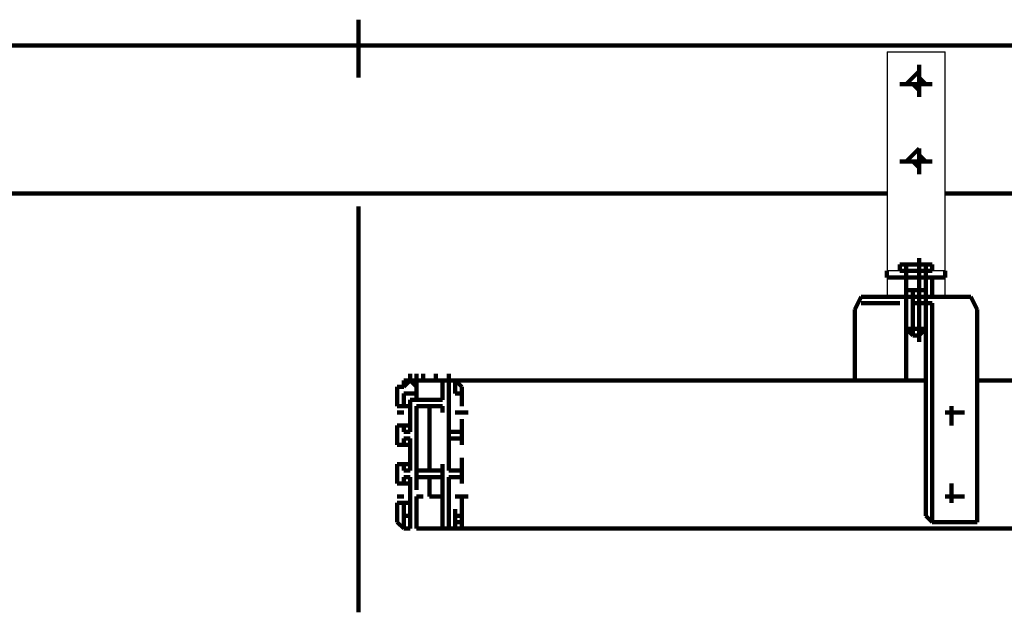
# Model space of a CAD drawing. Header units: inches. Extents: x -1901 to 7725, y 4299 to 7113.
# Tile 113 of 180: x 2471 to 2536, y 6130 to 6169. Entities that reach past the tile are written whole.
import ezdxf

# ---------------------------------------------------------------- set-up
doc = ezdxf.new("R2010")
doc.units = ezdxf.units.IN
doc.header["$MEASUREMENT"] = 0
doc.layers.add('at_Entity', color=7, linetype='Continuous')
doc.layers.add('at_Rect', color=7, linetype='Continuous')

msp = doc.modelspace()

# ---------------------------------------------------------------- linework, layer by layer
at = {"layer": 'at_Entity', "color": 7, "lineweight": 211}
for p, q in [((2493.621, 6165.076), (2493.621, 6168.877)), ((2222.86, 6167.186), (2641.882, 6167.186)), ((2530.369, 6165.496), (2529.946, 6165.076)), ((2530.369, 6165.919), (2530.369, 6163.81)), ((2530.369, 6165.076), (2530.369, 6165.496)), ((2529.946, 6165.076), (2529.522, 6164.653)), ((2530.793, 6164.653), (2530.369, 6165.076)), ((2531.212, 6164.653), (2529.103, 6164.653)), ((2529.522, 6164.653), (2529.946, 6164.653)), ((2529.946, 6164.653), (2530.369, 6164.229)), ((2530.369, 6164.229), (2530.369, 6164.653)), ((2530.369, 6164.653), (2530.793, 6164.653)), ((2530.369, 6160.429), (2529.946, 6160.005)), ((2530.369, 6160.429), (2530.369, 6158.738)), ((2530.369, 6160.005), (2530.369, 6160.429)), ((2529.946, 6160.005), (2529.522, 6159.586)), ((2530.793, 6159.586), (2530.369, 6160.005)), ((2531.212, 6159.586), (2529.103, 6159.586)), ((2529.522, 6159.586), (2529.946, 6159.586)), ((2529.946, 6159.586), (2530.369, 6159.162)), ((2530.369, 6159.162), (2530.369, 6159.586)), ((2530.369, 6159.586), (2530.793, 6159.586)), ((2528.255, 6157.471), (2435.328, 6157.471)), ((2624.986, 6157.471), (2532.06, 6157.471)), ((2493.621, 6130.018), (2493.621, 6156.629)), ((2530.369, 6147.757), (2530.369, 6153.248)), ((2529.103, 6152.405), (2529.103, 6152.824)), ((2529.103, 6152.824), (2531.212, 6152.824)), ((2529.522, 6152.824), (2529.103, 6152.824)), ((2529.522, 6152.405), (2529.522, 6152.824)), ((2531.212, 6152.824), (2529.522, 6152.824)), ((2530.793, 6152.824), (2530.793, 6152.405)), ((2531.212, 6152.824), (2531.212, 6152.405)), ((2528.255, 6152.405), (2528.255, 6151.981)), ((2528.255, 6151.981), (2532.06, 6151.981)), ((2529.522, 6152.405), (2529.103, 6152.405)), ((2529.522, 6152.405), (2529.522, 6151.138)), ((2530.793, 6152.405), (2529.522, 6152.405)), ((2529.522, 6150.714), (2529.522, 6151.981)), ((2530.793, 6151.138), (2530.793, 6152.405)), ((2531.212, 6152.405), (2530.793, 6152.405)), ((2531.212, 6151.981), (2531.212, 6150.714)), ((2532.06, 6151.981), (2532.06, 6152.405)), ((2526.569, 6150.714), (2526.145, 6149.871)), ((2527.412, 6150.714), (2526.569, 6150.714)), ((2527.412, 6150.714), (2532.903, 6150.714)), ((2529.522, 6151.138), (2529.522, 6149.447)), ((2529.946, 6151.138), (2529.522, 6151.138)), ((2530.369, 6151.138), (2529.946, 6151.138)), ((2529.946, 6151.138), (2529.946, 6149.447)), ((2530.793, 6151.138), (2530.369, 6151.138)), ((2530.369, 6149.447), (2530.369, 6151.138)), ((2530.793, 6149.447), (2530.793, 6151.138)), ((2533.746, 6150.714), (2532.903, 6150.714)), ((2534.169, 6149.871), (2533.746, 6150.714)), ((2529.103, 6150.29), (2526.569, 6150.29)), ((2530.793, 6150.29), (2529.946, 6150.29)), ((2530.793, 6150.29), (2530.369, 6150.29)), ((2531.212, 6150.29), (2530.793, 6150.29)), ((2530.793, 6150.29), (2530.793, 6149.871)), ((2531.212, 6149.871), (2531.212, 6150.29)), ((2526.145, 6149.871), (2526.145, 6145.223)), ((2529.522, 6149.447), (2529.522, 6148.6)), ((2529.522, 6149.447), (2529.522, 6145.223)), ((2529.946, 6149.447), (2529.946, 6148.176)), ((2530.369, 6149.447), (2530.369, 6148.176)), ((2530.793, 6136.352), (2530.793, 6149.871)), ((2530.793, 6148.6), (2530.793, 6149.447)), ((2531.212, 6149.871), (2531.212, 6135.928)), ((2534.169, 6135.928), (2534.169, 6149.871)), ((2529.522, 6148.6), (2529.946, 6148.176)), ((2530.793, 6148.6), (2529.522, 6148.6)), ((2529.946, 6148.176), (2530.369, 6148.176)), ((2530.369, 6148.176), (2530.793, 6148.6)), ((2497.002, 6145.223), (2497.002, 6145.647)), ((2497.421, 6145.223), (2497.421, 6145.647)), ((2497.844, 6145.223), (2497.844, 6145.647)), ((2498.687, 6145.223), (2498.687, 6145.647)), ((2499.53, 6145.223), (2499.53, 6145.647)), ((2499.53, 6145.223), (2499.53, 6145.647)), ((2499.53, 6145.223), (2499.53, 6145.647)), ((2499.53, 6145.223), (2499.53, 6145.647)), ((2496.578, 6144.8), (2496.578, 6145.223)), ((2496.578, 6145.223), (2497.002, 6145.223)), ((2496.578, 6144.8), (2497.002, 6145.223)), ((2496.578, 6144.8), (2496.578, 6145.223)), ((2497.002, 6145.223), (2497.421, 6145.223)), ((2497.002, 6145.223), (2497.421, 6144.8)), ((2497.421, 6145.223), (2497.844, 6145.223)), ((2497.421, 6145.223), (2497.844, 6145.223)), ((2497.421, 6143.952), (2497.421, 6145.223)), ((2497.844, 6145.223), (2498.687, 6145.223)), ((2498.687, 6145.223), (2497.844, 6145.223)), ((2498.687, 6145.223), (2499.53, 6145.223)), ((2498.687, 6145.223), (2499.111, 6145.223)), ((2499.111, 6143.952), (2499.111, 6145.223)), ((2499.53, 6145.223), (2530.793, 6145.223)), ((2499.53, 6145.223), (2499.954, 6145.223)), ((2499.53, 6144.8), (2499.53, 6145.223)), ((2499.53, 6145.223), (2499.954, 6145.223)), ((2499.954, 6145.223), (2500.378, 6144.8)), ((2499.954, 6145.223), (2499.954, 6144.8)), ((2499.954, 6144.8), (2499.954, 6145.223)), ((2526.145, 6145.223), (2529.103, 6145.223)), ((2534.169, 6145.223), (2563.737, 6145.223)), ((2496.154, 6144.376), (2496.154, 6144.8)), ((2496.154, 6144.376), (2496.154, 6144.8)), ((2496.154, 6144.8), (2496.578, 6144.8)), ((2496.154, 6143.533), (2496.154, 6144.376)), ((2496.578, 6144.376), (2497.421, 6144.376)), ((2497.421, 6144.376), (2496.578, 6144.376)), ((2496.578, 6144.376), (2496.578, 6143.533)), ((2497.421, 6144.376), (2497.421, 6144.8)), ((2497.421, 6143.952), (2497.421, 6144.376)), ((2499.53, 6143.952), (2499.53, 6144.8)), ((2499.53, 6143.952), (2499.53, 6144.376)), ((2499.954, 6144.376), (2499.954, 6144.8)), ((2499.954, 6144.376), (2500.378, 6144.376)), ((2500.378, 6144.8), (2500.378, 6144.376)), ((2500.378, 6144.376), (2500.378, 6143.533)), ((2500.378, 6143.533), (2500.378, 6144.376)), ((2496.154, 6143.533), (2496.578, 6143.533)), ((2496.578, 6143.533), (2497.002, 6143.533)), ((2497.002, 6143.952), (2497.421, 6143.952)), ((2497.002, 6143.533), (2497.002, 6143.952)), ((2497.002, 6141.842), (2497.002, 6143.533)), ((2497.421, 6143.952), (2499.111, 6143.952)), ((2497.421, 6143.533), (2499.111, 6143.533)), ((2497.421, 6143.109), (2497.421, 6143.533)), ((2498.264, 6139.309), (2498.264, 6143.533)), ((2499.111, 6143.109), (2499.111, 6143.533)), ((2499.53, 6143.533), (2499.53, 6143.952)), ((2499.53, 6141.842), (2499.53, 6143.533)), ((2500.378, 6143.533), (2500.378, 6143.952)), ((2532.479, 6142.266), (2532.479, 6143.533)), ((2496.154, 6143.109), (2496.578, 6143.109)), ((2497.421, 6139.309), (2497.421, 6143.109)), ((2499.53, 6139.309), (2499.53, 6143.109)), ((2499.954, 6143.109), (2500.802, 6143.109)), ((2532.06, 6143.109), (2533.327, 6143.109)), ((2496.154, 6142.266), (2496.578, 6142.266)), ((2496.154, 6140.999), (2496.154, 6142.266)), ((2496.578, 6141.842), (2496.578, 6142.266)), ((2496.578, 6142.266), (2497.002, 6142.266)), ((2500.378, 6142.266), (2500.378, 6142.685)), ((2500.378, 6140.999), (2500.378, 6142.266)), ((2500.378, 6141.842), (2500.378, 6142.266)), ((2496.578, 6141.842), (2497.002, 6141.842)), ((2499.53, 6141.842), (2500.378, 6141.842)), ((2496.154, 6140.999), (2496.578, 6140.999)), ((2496.578, 6141.419), (2497.002, 6141.419)), ((2496.578, 6140.999), (2496.578, 6141.419)), ((2496.578, 6140.999), (2497.002, 6140.999)), ((2497.002, 6140.999), (2497.002, 6141.419)), ((2497.002, 6139.309), (2497.002, 6140.999)), ((2499.53, 6141.419), (2500.378, 6141.419)), ((2499.53, 6139.309), (2499.53, 6141.419)), ((2500.378, 6140.999), (2500.378, 6141.419)), ((2500.378, 6140.999), (2500.378, 6141.419)), ((2496.154, 6139.733), (2496.578, 6139.733)), ((2496.154, 6138.461), (2496.154, 6139.733)), ((2496.578, 6139.309), (2496.578, 6139.733)), ((2496.578, 6139.733), (2497.002, 6139.733)), ((2497.421, 6139.309), (2497.421, 6139.733)), ((2499.111, 6139.309), (2499.111, 6139.733)), ((2500.378, 6139.733), (2500.378, 6140.157)), ((2500.378, 6138.461), (2500.378, 6139.733)), ((2500.378, 6139.309), (2500.378, 6139.733)), ((2496.578, 6139.309), (2497.002, 6139.309)), ((2499.111, 6139.309), (2497.421, 6139.309)), ((2497.421, 6138.885), (2497.421, 6139.309)), ((2499.111, 6138.885), (2499.111, 6139.309)), ((2499.53, 6139.309), (2500.378, 6139.309)), ((2496.154, 6138.461), (2496.578, 6138.461)), ((2496.578, 6138.461), (2496.578, 6138.885)), ((2497.002, 6138.885), (2496.578, 6138.885)), ((2496.578, 6138.461), (2497.002, 6138.461)), ((2497.002, 6136.352), (2497.002, 6138.885)), ((2498.264, 6138.885), (2497.421, 6138.885)), ((2497.421, 6138.885), (2497.421, 6138.042)), ((2497.421, 6138.042), (2497.421, 6138.461)), ((2498.264, 6138.042), (2498.264, 6138.885)), ((2498.264, 6138.885), (2499.111, 6138.885)), ((2498.264, 6138.885), (2498.264, 6138.042)), ((2498.264, 6138.042), (2498.264, 6138.461)), ((2499.111, 6138.042), (2499.111, 6138.885)), ((2499.111, 6138.042), (2499.111, 6138.461)), ((2500.378, 6138.885), (2499.53, 6138.885)), ((2499.53, 6138.885), (2499.53, 6135.928)), ((2500.378, 6138.461), (2500.378, 6138.885)), ((2500.378, 6138.461), (2500.378, 6138.885)), ((2532.479, 6137.195), (2532.479, 6138.461)), ((2498.264, 6137.619), (2498.264, 6138.042)), ((2499.111, 6137.619), (2499.111, 6138.042)), ((2496.154, 6137.619), (2496.578, 6137.619)), ((2496.154, 6137.195), (2496.578, 6137.195)), ((2496.154, 6137.195), (2496.154, 6136.352)), ((2496.578, 6137.195), (2496.578, 6136.352)), ((2496.578, 6137.195), (2497.002, 6137.195)), ((2497.421, 6135.928), (2497.421, 6137.619)), ((2497.421, 6137.619), (2497.844, 6137.619)), ((2497.844, 6137.619), (2497.421, 6137.619)), ((2499.111, 6137.619), (2498.264, 6137.619)), ((2498.687, 6137.619), (2498.264, 6137.619)), ((2498.687, 6137.619), (2499.111, 6137.619)), ((2499.111, 6137.619), (2499.111, 6135.928)), ((2499.954, 6137.619), (2500.802, 6137.619)), ((2500.378, 6137.195), (2500.378, 6137.619)), ((2500.378, 6136.352), (2500.378, 6137.195)), ((2500.378, 6137.195), (2500.378, 6136.352)), ((2532.06, 6137.619), (2533.327, 6137.619)), ((2496.578, 6136.352), (2496.578, 6136.776)), ((2497.002, 6136.352), (2497.002, 6136.776)), ((2499.954, 6136.352), (2499.954, 6136.776)), ((2496.154, 6135.928), (2496.154, 6136.352)), ((2496.578, 6135.509), (2496.154, 6135.928)), ((2496.578, 6136.352), (2497.002, 6136.352)), ((2496.578, 6136.352), (2497.002, 6136.352)), ((2496.578, 6135.928), (2496.578, 6136.352)), ((2496.578, 6135.509), (2496.578, 6135.928)), ((2497.002, 6136.352), (2497.002, 6135.928)), ((2497.002, 6135.509), (2497.002, 6135.928)), ((2497.002, 6135.509), (2497.002, 6135.928)), ((2497.002, 6135.509), (2497.002, 6135.928)), ((2497.002, 6135.509), (2497.002, 6135.928)), ((2497.421, 6135.509), (2497.421, 6135.928)), ((2497.421, 6135.509), (2497.421, 6135.928)), ((2497.421, 6135.509), (2497.421, 6135.928)), ((2499.111, 6135.928), (2499.111, 6135.509)), ((2499.53, 6135.509), (2499.53, 6135.928)), ((2499.53, 6135.928), (2499.53, 6135.509)), ((2499.53, 6135.509), (2499.53, 6135.928)), ((2499.954, 6136.352), (2500.378, 6136.352)), ((2499.954, 6135.928), (2499.954, 6136.352)), ((2500.378, 6135.928), (2499.954, 6135.928)), ((2499.954, 6135.928), (2499.954, 6135.509)), ((2500.378, 6136.352), (2500.378, 6135.509)), ((2531.212, 6135.928), (2530.793, 6136.352)), ((2531.212, 6135.928), (2534.169, 6135.928)), ((2497.002, 6135.509), (2496.578, 6135.509)), ((2497.002, 6135.509), (2496.578, 6135.509)), ((2497.844, 6135.509), (2497.421, 6135.509)), ((2497.421, 6135.509), (2497.844, 6135.509)), ((2497.844, 6135.509), (2498.687, 6135.509)), ((2498.687, 6135.509), (2497.844, 6135.509)), ((2498.687, 6135.509), (2499.111, 6135.509)), ((2499.53, 6135.509), (2498.687, 6135.509)), ((2499.53, 6135.509), (2563.737, 6135.509)), ((2500.378, 6135.509), (2499.53, 6135.509)), ((2499.954, 6135.509), (2499.53, 6135.509))]:
    msp.add_line(p, q, dxfattribs=at)
at = {"layer": 'at_Rect', "color": 7}
for p, q in [((2528.258, 6166.765), (2532.06, 6166.765)), ((2528.258, 6166.765), (2528.258, 6152.405)), ((2532.06, 6152.405), (2532.06, 6166.765)), ((2532.06, 6152.405), (2528.258, 6152.405)), ((2528.258, 6151.981), (2532.06, 6151.981)), ((2528.258, 6151.981), (2528.258, 6150.714)), ((2532.06, 6150.714), (2532.06, 6151.981)), ((2532.06, 6150.714), (2528.258, 6150.714))]:
    msp.add_line(p, q, dxfattribs=at)

doc.saveas('drawing.dxf')
